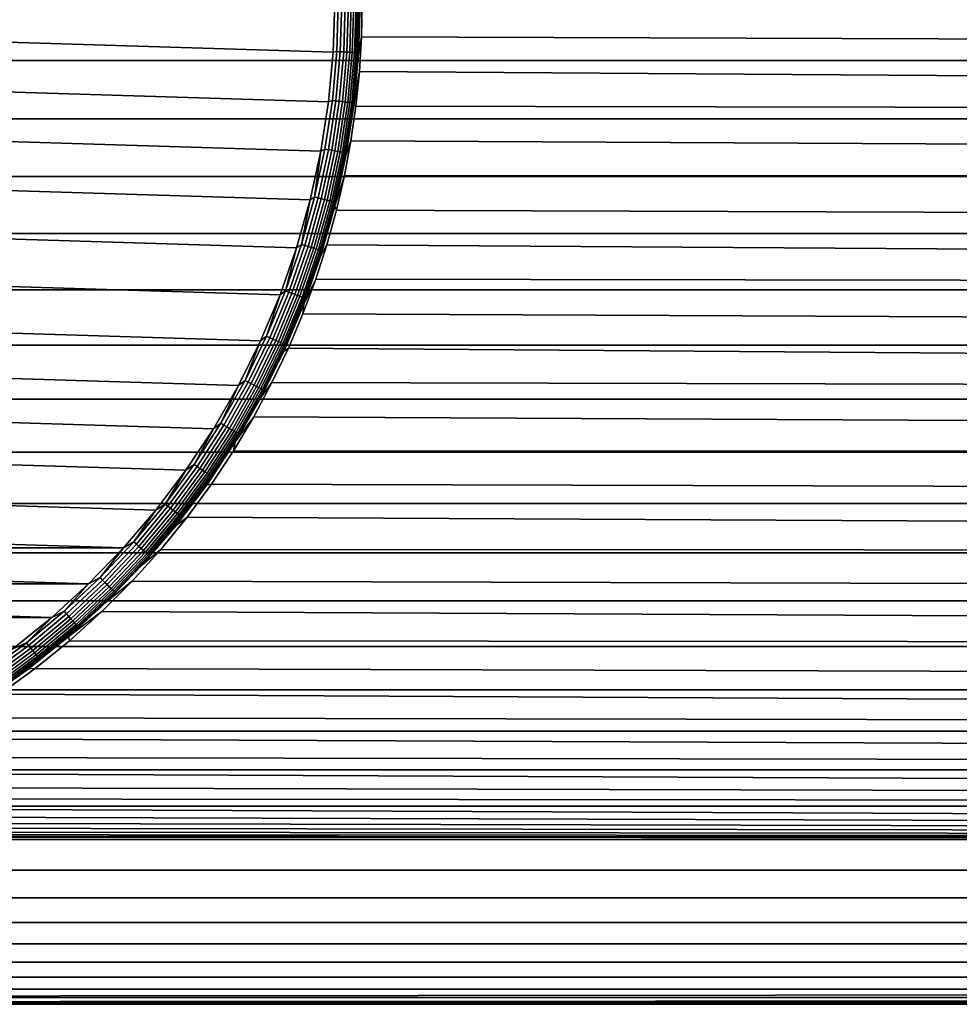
# Model space of a CAD drawing. Header units: metres. Extents: x -244 to 24, y -123 to 0.
# Tile 11 of 146: x -221 to -210, y -41 to -29. Entities that reach past the tile are written whole.
import ezdxf

# ---------------------------------------------------------------- set-up
doc = ezdxf.new("R2010")
doc.units = ezdxf.units.M
doc.layers.add('solid_10_231_103_000', color=7, linetype='CONTINUOUS')

msp = doc.modelspace()

# ---------------------------------------------------------------- linework, layer by layer
at = {"layer": 'solid_10_231_103_000'}
for points in [[(-237.005234, -28.403294, 200.327332), (-217.626541, -29, 199.989075), (-217.644913, -29.596706, 199.989395), (-237.02359, -29, 200.327652)], [(-135.140869, -29.697582, 224.23291), (-135.140518, -29, 224.253189), (-242.124222, -29, 226.120605), (-242.124542, -29.697578, 226.100311)], [(-217.700012, -30.191568, 199.990356), (-237.005234, -29.596706, 200.327332), (-237.02359, -29, 200.327652), (-217.644913, -29.596706, 199.989395)], [(-217.583801, -29, 199.991379), (-217.601578, -29.588249, 199.991699), (-217.644913, -29.596706, 199.989395), (-217.626541, -29, 199.989075)], [(-217.601578, -29.588249, 199.991699), (-217.583801, -29, 199.991379), (-217.541794, -29, 199.999771), (-217.559631, -29.590776, 200.000076)], [(-217.559631, -29.590776, 200.000076), (-217.541794, -29, 199.999771), (-217.501389, -29, 200.014038), (-217.519318, -29.593201, 200.014359)], [(-217.519318, -29.593201, 200.014359), (-217.501389, -29, 200.014038), (-217.46344, -29, 200.033936), (-217.48143, -29.59547, 200.034241)], [(-217.48143, -29.59547, 200.034241), (-217.46344, -29, 200.033936), (-217.428711, -29, 200.059021), (-217.446762, -29.597542, 200.059341)], [(-217.446762, -29.597542, 200.059341), (-217.428711, -29, 200.059021), (-217.397903, -29, 200.088806), (-217.416016, -29.599369, 200.089127)], [(-217.416016, -29.599369, 200.089127), (-217.397903, -29, 200.088806), (-217.371658, -29, 200.122681), (-217.389816, -29.600918, 200.122986)], [(-217.389816, -29.600918, 200.122986), (-217.371658, -29, 200.122681), (-217.35051, -29, 200.159927), (-217.368698, -29.602156, 200.160248)], [(-217.368698, -29.602156, 200.160248), (-217.35051, -29, 200.159927), (-217.334885, -29, 200.199829), (-217.353104, -29.603058, 200.20015)], [(-217.353104, -29.603058, 200.20015), (-217.334885, -29, 200.199829), (-217.325089, -29, 200.241547), (-217.343338, -29.603603, 200.241867)], [(-217.343338, -29.603603, 200.241867), (-217.325089, -29, 200.241547), (-217.321365, -29, 200.283798), (-217.340317, -29.61561, 200.284134)], [(-217.340317, -29.61561, 200.284134), (-217.321365, -29, 200.283798), (-217.296921, -29, 201.683578), (-217.305344, -29.413923, 201.690872)], [(-217.305344, -29.413923, 201.690872), (-217.296921, -29, 201.683578), (-135.559372, -29, 200.256851), (-135.559021, -29.697582, 200.27713)], [(-217.397141, -30.228884, 200.285126), (-217.340317, -29.61561, 200.284134), (-217.305344, -29.413923, 201.690872), (-217.330811, -29.828533, 201.712814)], [(-135.557953, -30.393349, 200.338013), (-217.330811, -29.828533, 201.712814), (-217.305344, -29.413923, 201.690872), (-135.559021, -29.697582, 200.27713)], [(-217.791611, -30.78194, 199.991959), (-236.950134, -30.191566, 200.32637), (-237.005234, -29.596706, 200.327332), (-217.700012, -30.191568, 199.990356)], [(-217.601578, -29.588249, 199.991699), (-217.654831, -30.174353, 199.99263), (-217.700012, -30.191568, 199.990356), (-217.644913, -29.596706, 199.989395)], [(-217.559631, -29.590776, 200.000076), (-217.613113, -30.179398, 200.001007), (-217.654831, -30.174353, 199.99263), (-217.601578, -29.588249, 199.991699)], [(-217.613113, -30.179398, 200.001007), (-217.559631, -29.590776, 200.000076), (-217.519318, -29.593201, 200.014359), (-217.573013, -30.184237, 200.015289)], [(-217.573013, -30.184237, 200.015289), (-217.519318, -29.593201, 200.014359), (-217.48143, -29.59547, 200.034241), (-217.535339, -30.188768, 200.035187)], [(-217.535339, -30.188768, 200.035187), (-217.48143, -29.59547, 200.034241), (-217.446762, -29.597542, 200.059341), (-217.500854, -30.192902, 200.060287)], [(-217.500854, -30.192902, 200.060287), (-217.446762, -29.597542, 200.059341), (-217.416016, -29.599369, 200.089127), (-217.470276, -30.196552, 200.090073)], [(-217.470276, -30.196552, 200.090073), (-217.416016, -29.599369, 200.089127), (-217.389816, -29.600918, 200.122986), (-217.444214, -30.199642, 200.123932)], [(-135.141937, -30.393349, 224.172028), (-135.140869, -29.697582, 224.23291), (-242.124542, -29.697578, 226.100311), (-242.12561, -30.393206, 226.039459)], [(-217.444214, -30.199642, 200.123932), (-217.389816, -29.600918, 200.122986), (-217.368698, -29.602156, 200.160248), (-217.423218, -30.202114, 200.161209)], [(-217.423218, -30.202114, 200.161209), (-217.368698, -29.602156, 200.160248), (-217.353104, -29.603058, 200.20015), (-217.4077, -30.203913, 200.201096)], [(-217.4077, -30.203913, 200.201096), (-217.353104, -29.603058, 200.20015), (-217.343338, -29.603603, 200.241867), (-217.39798, -30.205006, 200.242813)], [(-217.343338, -29.603603, 200.241867), (-217.340317, -29.61561, 200.284134), (-217.397141, -30.228884, 200.285126), (-217.39798, -30.205006, 200.242813)], [(-217.397141, -30.228884, 200.285126), (-217.330811, -29.828533, 201.712814), (-217.373383, -30.243326, 201.749512)], [(-135.557953, -30.393349, 200.338013), (-217.373383, -30.243326, 201.749512), (-217.330811, -29.828533, 201.712814)], [(-217.654831, -30.174353, 199.99263), (-217.743362, -30.75617, 199.994171), (-217.791611, -30.78194, 199.991959), (-217.700012, -30.191568, 199.990356)], [(-217.613113, -30.179398, 200.001007), (-217.702042, -30.763716, 200.002563), (-217.743362, -30.75617, 199.994171), (-217.654831, -30.174353, 199.99263)], [(-217.702042, -30.763716, 200.002563), (-217.613113, -30.179398, 200.001007), (-217.573013, -30.184237, 200.015289), (-217.662292, -30.770952, 200.016846)], [(-217.662292, -30.770952, 200.016846), (-217.573013, -30.184237, 200.015289), (-217.535339, -30.188768, 200.035187), (-217.624954, -30.777729, 200.036743)], [(-217.624954, -30.777729, 200.036743), (-217.535339, -30.188768, 200.035187), (-217.500854, -30.192902, 200.060287), (-217.59079, -30.783909, 200.061844)], [(-217.919357, -31.365501, 199.994186), (-236.858536, -30.78194, 200.324768), (-236.950134, -30.191566, 200.32637), (-217.791611, -30.78194, 199.991959)], [(-217.59079, -30.783909, 200.061844), (-217.500854, -30.192902, 200.060287), (-217.470276, -30.196552, 200.090073), (-217.560486, -30.789368, 200.091644)], [(-217.560486, -30.789368, 200.091644), (-217.470276, -30.196552, 200.090073), (-217.444214, -30.199642, 200.123932), (-217.534668, -30.793991, 200.125519)], [(-217.534668, -30.793991, 200.125519), (-217.444214, -30.199642, 200.123932), (-217.423218, -30.202114, 200.161209), (-217.51384, -30.797686, 200.162781)], [(-217.51384, -30.797686, 200.162781), (-217.423218, -30.202114, 200.161209), (-217.4077, -30.203913, 200.201096), (-217.498459, -30.800377, 200.202682)], [(-217.498459, -30.800377, 200.202682), (-217.4077, -30.203913, 200.201096), (-217.39798, -30.205006, 200.242813), (-217.488815, -30.80201, 200.2444)], [(-217.491608, -30.837496, 200.286774), (-217.397141, -30.228884, 200.285126), (-217.373383, -30.243326, 201.749512), (-217.433212, -30.657635, 201.801025)], [(-217.488815, -30.80201, 200.2444), (-217.397141, -30.228884, 200.285126), (-217.491608, -30.837496, 200.286774)], [(-217.488815, -30.80201, 200.2444), (-217.39798, -30.205006, 200.242813), (-217.397141, -30.228884, 200.285126)], [(-135.556198, -31.083872, 200.439133), (-217.433212, -30.657635, 201.801025), (-217.373383, -30.243326, 201.749512), (-135.557953, -30.393349, 200.338013)], [(-135.143707, -31.083872, 224.070908), (-135.141937, -30.393349, 224.172028), (-242.12561, -30.393206, 226.039459), (-242.127365, -31.083666, 225.938339)], [(-217.623337, -31.439138, 200.289062), (-217.491608, -30.837496, 200.286774), (-217.433212, -30.657635, 201.801025), (-217.510849, -31.072451, 201.867661)], [(-135.556198, -31.083872, 200.439133), (-217.510849, -31.072451, 201.867661), (-217.433212, -30.657635, 201.801025)], [(-217.702042, -30.763716, 200.002563), (-217.826065, -31.341599, 200.00473), (-217.866867, -31.331579, 199.996323), (-217.743362, -30.75617, 199.994171)], [(-217.866867, -31.331579, 199.996323), (-217.791611, -30.78194, 199.991959), (-217.743362, -30.75617, 199.994171)], [(-217.826065, -31.341599, 200.00473), (-217.702042, -30.763716, 200.002563), (-217.662292, -30.770952, 200.016846), (-217.786835, -31.351206, 200.019028)], [(-217.786835, -31.351206, 200.019028), (-217.662292, -30.770952, 200.016846), (-217.624954, -30.777729, 200.036743), (-217.749969, -31.360203, 200.038925)], [(-217.749969, -31.360203, 200.038925), (-217.624954, -30.777729, 200.036743), (-217.59079, -30.783909, 200.061844), (-217.716248, -31.368408, 200.064041)], [(-218.082809, -31.94014, 199.99704), (-236.730774, -31.365499, 200.32254), (-236.858536, -30.78194, 200.324768), (-217.919357, -31.365501, 199.994186)], [(-217.866867, -31.331579, 199.996323), (-217.919357, -31.365501, 199.994186), (-217.791611, -30.78194, 199.991959)], [(-217.716248, -31.368408, 200.064041), (-217.59079, -30.783909, 200.061844), (-217.560486, -30.789368, 200.091644), (-217.686325, -31.375654, 200.093842)], [(-217.686325, -31.375654, 200.093842), (-217.560486, -30.789368, 200.091644), (-217.534668, -30.793991, 200.125519), (-217.660828, -31.381792, 200.127716)], [(-217.660828, -31.381792, 200.127716), (-217.534668, -30.793991, 200.125519), (-217.51384, -30.797686, 200.162781), (-217.640259, -31.386698, 200.164993)], [(-217.640259, -31.386698, 200.164993), (-217.51384, -30.797686, 200.162781), (-217.498459, -30.800377, 200.202682), (-217.625061, -31.390272, 200.204895)], [(-217.625061, -31.390272, 200.204895), (-217.498459, -30.800377, 200.202682), (-217.488815, -30.80201, 200.2444), (-217.61554, -31.392439, 200.246613)], [(-217.61554, -31.392439, 200.246613), (-217.491608, -30.837496, 200.286774), (-217.623337, -31.439138, 200.289062)], [(-217.61554, -31.392439, 200.246613), (-217.488815, -30.80201, 200.2444), (-217.491608, -30.837496, 200.286774)], [(-135.146164, -31.767101, 223.92984), (-135.143707, -31.083872, 224.070908), (-242.127365, -31.083666, 225.938339), (-242.129837, -31.767117, 225.797256)], [(-217.623337, -31.439138, 200.289062), (-217.510849, -31.072451, 201.867661), (-217.606644, -31.487391, 201.949661)], [(-135.553726, -31.767101, 200.5802), (-217.606644, -31.487391, 201.949661), (-217.510849, -31.072451, 201.867661), (-135.556198, -31.083872, 200.439133)], [(-218.281311, -32.503658, 200.000504), (-236.567337, -31.940138, 200.319687), (-236.730774, -31.365499, 200.32254), (-218.082809, -31.94014, 199.99704)], [(-218.024887, -31.898481, 199.999084), (-218.082809, -31.94014, 199.99704), (-217.919357, -31.365501, 199.994186)], [(-217.826065, -31.341599, 200.00473), (-217.984756, -31.910936, 200.007492), (-218.024887, -31.898481, 199.999084), (-217.866867, -31.331579, 199.996323)], [(-218.024887, -31.898481, 199.999084), (-217.919357, -31.365501, 199.994186), (-217.866867, -31.331579, 199.996323)], [(-217.984756, -31.910936, 200.007492), (-217.826065, -31.341599, 200.00473), (-217.786835, -31.351206, 200.019028), (-217.946182, -31.922878, 200.021805)], [(-217.946182, -31.922878, 200.021805), (-217.786835, -31.351206, 200.019028), (-217.749969, -31.360203, 200.038925), (-217.909927, -31.934065, 200.041718)], [(-217.909927, -31.934065, 200.041718), (-217.749969, -31.360203, 200.038925), (-217.716248, -31.368408, 200.064041), (-217.876755, -31.944265, 200.066849)], [(-217.876755, -31.944265, 200.066849), (-217.716248, -31.368408, 200.064041), (-217.686325, -31.375654, 200.093842), (-217.847321, -31.953272, 200.096649)], [(-217.847321, -31.953272, 200.096649), (-217.686325, -31.375654, 200.093842), (-217.660828, -31.381792, 200.127716), (-217.822235, -31.960903, 200.130539)], [(-217.822235, -31.960903, 200.130539), (-217.660828, -31.381792, 200.127716), (-217.640259, -31.386698, 200.164993), (-217.802017, -31.967003, 200.167816)], [(-217.802017, -31.967003, 200.167816), (-217.640259, -31.386698, 200.164993), (-217.625061, -31.390272, 200.204895), (-217.787064, -31.971443, 200.207718)], [(-217.79187, -32.031528, 200.292007), (-217.623337, -31.439138, 200.289062), (-217.606644, -31.487391, 201.949661), (-217.720932, -31.901905, 202.047195)], [(-217.777679, -31.974138, 200.249435), (-217.623337, -31.439138, 200.289062), (-217.79187, -32.031528, 200.292007)], [(-217.787064, -31.971443, 200.207718), (-217.625061, -31.390272, 200.204895), (-217.61554, -31.392439, 200.246613), (-217.777679, -31.974138, 200.249435)], [(-217.777679, -31.974138, 200.249435), (-217.61554, -31.392439, 200.246613), (-217.623337, -31.439138, 200.289062)], [(-135.550583, -32.441509, 200.760864), (-217.720932, -31.901905, 202.047195), (-217.606644, -31.487391, 201.949661), (-135.553726, -31.767101, 200.5802)], [(-135.149323, -32.441509, 223.749176), (-135.146164, -31.767101, 223.92984), (-242.129837, -31.767117, 225.797256), (-242.13298, -32.441654, 225.616547)], [(-218.51416, -33.053925, 200.004578), (-236.36882, -32.503654, 200.316223), (-236.567337, -31.940138, 200.319687), (-218.281311, -32.503658, 200.000504)], [(-218.216827, -32.454807, 200.002441), (-218.281311, -32.503658, 200.000504), (-218.082809, -31.94014, 199.99704)], [(-217.984756, -31.910936, 200.007492), (-218.177536, -32.469654, 200.010864), (-218.216827, -32.454807, 200.002441), (-218.024887, -31.898481, 199.999084)], [(-218.216827, -32.454807, 200.002441), (-218.082809, -31.94014, 199.99704), (-218.024887, -31.898481, 199.999084)], [(-218.177536, -32.469654, 200.010864), (-217.984756, -31.910936, 200.007492), (-217.946182, -31.922878, 200.021805), (-218.13974, -32.483887, 200.025192)], [(-218.13974, -32.483887, 200.025192), (-217.946182, -31.922878, 200.021805), (-217.909927, -31.934065, 200.041718), (-218.104233, -32.497219, 200.04512)], [(-218.104233, -32.497219, 200.04512), (-217.909927, -31.934065, 200.041718), (-217.876755, -31.944265, 200.066849), (-218.071732, -32.509377, 200.070251)], [(-218.071732, -32.509377, 200.070251), (-217.876755, -31.944265, 200.066849), (-217.847321, -31.953272, 200.096649), (-218.042892, -32.520115, 200.100067)], [(-218.042892, -32.520115, 200.100067), (-217.847321, -31.953272, 200.096649), (-217.822235, -31.960903, 200.130539), (-218.018311, -32.529209, 200.133957)], [(-217.996536, -32.612419, 200.295578), (-217.79187, -32.031528, 200.292007), (-217.720932, -31.901905, 202.047195), (-217.854294, -32.31554, 202.160507)], [(-135.550583, -32.441509, 200.760864), (-217.854294, -32.31554, 202.160507), (-217.720932, -31.901905, 202.047195)], [(-218.018311, -32.529209, 200.133957), (-217.822235, -31.960903, 200.130539), (-217.802017, -31.967003, 200.167816), (-217.998489, -32.53648, 200.171249)], [(-217.998489, -32.53648, 200.171249), (-217.802017, -31.967003, 200.167816), (-217.787064, -31.971443, 200.207718), (-217.983841, -32.541775, 200.211151)], [(-217.97464, -32.544987, 200.252884), (-217.79187, -32.031528, 200.292007), (-217.996536, -32.612419, 200.295578)], [(-217.983841, -32.541775, 200.211151), (-217.787064, -31.971443, 200.207718), (-217.777679, -31.974138, 200.249435), (-217.97464, -32.544987, 200.252884)], [(-217.97464, -32.544987, 200.252884), (-217.777679, -31.974138, 200.249435), (-217.79187, -32.031528, 200.292007)], [(-135.546738, -33.104584, 200.980545), (-218.007599, -32.728569, 202.290039), (-217.854294, -32.31554, 202.160507), (-135.550583, -32.441509, 200.760864)], [(-217.996536, -32.612419, 200.295578), (-217.854294, -32.31554, 202.160507), (-218.007599, -32.728569, 202.290039)], [(-135.153152, -33.104584, 223.529495), (-135.149323, -32.441509, 223.749176), (-242.13298, -32.441654, 225.616547), (-242.13681, -33.104042, 225.397095)], [(-218.780426, -33.588753, 200.009216), (-236.135971, -33.053921, 200.312164), (-236.36882, -32.503654, 200.316223), (-218.51416, -33.053925, 200.004578)], [(-218.442001, -32.998528, 200.006363), (-218.51416, -33.053925, 200.004578), (-218.281311, -32.503658, 200.000504)], [(-218.177536, -32.469654, 200.010864), (-218.403671, -33.015709, 200.014801), (-218.442001, -32.998528, 200.006363), (-218.216827, -32.454807, 200.002441)], [(-218.442001, -32.998528, 200.006363), (-218.281311, -32.503658, 200.000504), (-218.216827, -32.454807, 200.002441)], [(-218.403671, -33.015709, 200.014801), (-218.177536, -32.469654, 200.010864), (-218.13974, -32.483887, 200.025192), (-218.366821, -33.032185, 200.029144)], [(-218.366821, -33.032185, 200.029144), (-218.13974, -32.483887, 200.025192), (-218.104233, -32.497219, 200.04512), (-218.332184, -33.047615, 200.049088)], [(-218.332184, -33.047615, 200.049088), (-218.104233, -32.497219, 200.04512), (-218.071732, -32.509377, 200.070251), (-218.300461, -33.061687, 200.074234)], [(-218.300461, -33.061687, 200.074234), (-218.071732, -32.509377, 200.070251), (-218.042892, -32.520115, 200.100067), (-218.272339, -33.074112, 200.104065)], [(-218.272339, -33.074112, 200.104065), (-218.042892, -32.520115, 200.100067), (-218.018311, -32.529209, 200.133957), (-218.248352, -33.084641, 200.13797)], [(-218.248352, -33.084641, 200.13797), (-218.018311, -32.529209, 200.133957), (-217.998489, -32.53648, 200.171249), (-218.229004, -33.093052, 200.175262)], [(-218.229004, -33.093052, 200.175262), (-217.998489, -32.53648, 200.171249), (-217.983841, -32.541775, 200.211151), (-218.214691, -33.099182, 200.215179)], [(-218.214691, -33.099182, 200.215179), (-217.983841, -32.541775, 200.211151), (-217.97464, -32.544987, 200.252884), (-218.205704, -33.102898, 200.256912)], [(-218.205704, -33.102898, 200.256912), (-217.97464, -32.544987, 200.252884), (-217.996536, -32.612419, 200.295578)], [(-218.236572, -33.179604, 200.299774), (-217.996536, -32.612419, 200.295578), (-218.007599, -32.728569, 202.290039), (-218.181625, -33.141113, 202.43631)], [(-218.205704, -33.102898, 200.256912), (-217.996536, -32.612419, 200.295578), (-218.236572, -33.179604, 200.299774)], [(-135.542252, -33.752789, 201.238022), (-218.181625, -33.141113, 202.43631), (-218.007599, -32.728569, 202.290039), (-135.546738, -33.104584, 200.980545)], [(-218.403671, -33.015709, 200.014801), (-218.662384, -33.547112, 200.019318), (-218.6996, -33.527657, 200.010864), (-218.442001, -32.998528, 200.006363)], [(-218.6996, -33.527657, 200.010864), (-218.51416, -33.053925, 200.004578), (-218.442001, -32.998528, 200.006363)], [(-218.662384, -33.547112, 200.019318), (-218.403671, -33.015709, 200.014801), (-218.366821, -33.032185, 200.029144), (-218.626587, -33.565765, 200.033676)], [(-135.157639, -33.752789, 223.272018), (-135.153152, -33.104584, 223.529495), (-242.13681, -33.104042, 225.397095), (-242.141312, -33.752724, 225.13945)], [(-219.079071, -34.106133, 200.014435), (-235.86972, -33.588749, 200.30751), (-236.135971, -33.053921, 200.312164), (-218.780426, -33.588753, 200.009216)], [(-218.6996, -33.527657, 200.010864), (-218.780426, -33.588753, 200.009216), (-218.51416, -33.053925, 200.004578)], [(-218.626587, -33.565765, 200.033676), (-218.366821, -33.032185, 200.029144), (-218.332184, -33.047615, 200.049088), (-218.592941, -33.583241, 200.05365)], [(-218.592941, -33.583241, 200.05365), (-218.332184, -33.047615, 200.049088), (-218.300461, -33.061687, 200.074234), (-218.562134, -33.599174, 200.078812)], [(-218.562134, -33.599174, 200.078812), (-218.300461, -33.061687, 200.074234), (-218.272339, -33.074112, 200.104065), (-218.53479, -33.613243, 200.108643)], [(-218.53479, -33.613243, 200.108643), (-218.272339, -33.074112, 200.104065), (-218.248352, -33.084641, 200.13797), (-218.51149, -33.625164, 200.142563)], [(-218.51149, -33.625164, 200.142563), (-218.248352, -33.084641, 200.13797), (-218.229004, -33.093052, 200.175262), (-218.492691, -33.634689, 200.179871)], [(-218.492691, -33.634689, 200.179871), (-218.229004, -33.093052, 200.175262), (-218.214691, -33.099182, 200.215179), (-218.47876, -33.641628, 200.219788)], [(-218.47876, -33.641628, 200.219788), (-218.214691, -33.099182, 200.215179), (-218.205704, -33.102898, 200.256912), (-218.470016, -33.64584, 200.26152)], [(-218.470016, -33.64584, 200.26152), (-218.205704, -33.102898, 200.256912), (-218.236572, -33.179604, 200.299774)], [(-218.511063, -33.730938, 200.304565), (-218.236572, -33.179604, 200.299774), (-218.181625, -33.141113, 202.43631), (-218.377701, -33.553017, 202.599884)], [(-218.470016, -33.64584, 200.26152), (-218.236572, -33.179604, 200.299774), (-218.511063, -33.730938, 200.304565)], [(-135.542252, -33.752789, 201.238022), (-218.377701, -33.553017, 202.599884), (-218.181625, -33.141113, 202.43631)], [(-219.408981, -34.604134, 200.020187), (-235.571075, -34.106133, 200.302307), (-235.86972, -33.588749, 200.30751), (-219.079071, -34.106133, 200.014435)], [(-218.988678, -34.040264, 200.0159), (-219.079071, -34.106133, 200.014435), (-218.780426, -33.588753, 200.009216)], [(-218.662384, -33.547112, 200.019318), (-218.952682, -34.061924, 200.024384), (-218.988678, -34.040264, 200.0159), (-218.6996, -33.527657, 200.010864)], [(-218.988678, -34.040264, 200.0159), (-218.780426, -33.588753, 200.009216), (-218.6996, -33.527657, 200.010864)], [(-218.952682, -34.061924, 200.024384), (-218.662384, -33.547112, 200.019318), (-218.626587, -33.565765, 200.033676), (-218.918076, -34.082691, 200.038773)], [(-218.918076, -34.082691, 200.038773), (-218.626587, -33.565765, 200.033676), (-218.592941, -33.583241, 200.05365), (-218.885559, -34.102142, 200.058746)], [(-218.885559, -34.102142, 200.058746), (-218.592941, -33.583241, 200.05365), (-218.562134, -33.599174, 200.078812), (-218.855759, -34.119881, 200.083939)], [(-218.855759, -34.119881, 200.083939), (-218.562134, -33.599174, 200.078812), (-218.53479, -33.613243, 200.108643), (-218.82933, -34.135544, 200.113785)], [(-218.818954, -34.264324, 200.309937), (-218.511063, -33.730938, 200.304565), (-218.377701, -33.553017, 202.599884), (-218.596405, -33.96283, 202.780762)], [(-135.537094, -34.385487, 201.53302), (-218.596405, -33.96283, 202.780762), (-218.377701, -33.553017, 202.599884), (-135.542252, -33.752789, 201.238022)], [(-218.82933, -34.135544, 200.113785), (-218.53479, -33.613243, 200.108643), (-218.51149, -33.625164, 200.142563), (-218.806778, -34.148811, 200.14772)], [(-218.806778, -34.148811, 200.14772), (-218.51149, -33.625164, 200.142563), (-218.492691, -33.634689, 200.179871), (-218.788589, -34.159416, 200.185028)], [(-218.788589, -34.159416, 200.185028), (-218.492691, -33.634689, 200.179871), (-218.47876, -33.641628, 200.219788), (-218.775116, -34.167141, 200.22496)], [(-218.775116, -34.167141, 200.22496), (-218.47876, -33.641628, 200.219788), (-218.470016, -33.64584, 200.26152), (-218.766632, -34.171825, 200.266708)], [(-218.766632, -34.171825, 200.266708), (-218.470016, -33.64584, 200.26152), (-218.511063, -33.730938, 200.304565)], [(-135.162796, -34.385487, 222.97702), (-135.157639, -33.752789, 223.272018), (-242.141312, -33.752724, 225.13945), (-242.146469, -34.385635, 224.84436)], [(-218.766632, -34.171825, 200.266708), (-218.511063, -33.730938, 200.304565), (-218.818954, -34.264324, 200.309937)], [(-135.537094, -34.385487, 201.53302), (-218.838242, -34.369263, 202.978897), (-218.596405, -33.96283, 202.780762)], [(-218.818954, -34.264324, 200.309937), (-218.596405, -33.96283, 202.780762), (-218.838242, -34.369263, 202.978897)], [(-218.952682, -34.061924, 200.024384), (-219.273544, -34.558266, 200.029999), (-219.308151, -34.534481, 200.021484), (-218.988678, -34.040264, 200.0159)], [(-219.308151, -34.534481, 200.021484), (-219.079071, -34.106133, 200.014435), (-218.988678, -34.040264, 200.0159)], [(-219.273544, -34.558266, 200.029999), (-218.952682, -34.061924, 200.024384), (-218.918076, -34.082691, 200.038773), (-219.24025, -34.581066, 200.044388)], [(-219.768921, -35.080891, 200.026474), (-235.241165, -34.604134, 200.296539), (-235.571075, -34.106133, 200.302307), (-219.408981, -34.604134, 200.020187)], [(-219.308151, -34.534481, 200.021484), (-219.408981, -34.604134, 200.020187), (-219.079071, -34.106133, 200.014435)], [(-219.24025, -34.581066, 200.044388), (-218.918076, -34.082691, 200.038773), (-218.885559, -34.102142, 200.058746), (-219.208954, -34.602425, 200.064392)], [(-219.208954, -34.602425, 200.064392), (-218.885559, -34.102142, 200.058746), (-218.855759, -34.119881, 200.083939), (-219.180298, -34.621902, 200.0896)], [(-219.180298, -34.621902, 200.0896), (-218.855759, -34.119881, 200.083939), (-218.82933, -34.135544, 200.113785), (-219.154861, -34.639103, 200.119476)], [(-219.154861, -34.639103, 200.119476), (-218.82933, -34.135544, 200.113785), (-218.806778, -34.148811, 200.14772), (-219.133148, -34.653671, 200.153427)], [(-219.133148, -34.653671, 200.153427), (-218.806778, -34.148811, 200.14772), (-218.788589, -34.159416, 200.185028), (-219.115631, -34.665318, 200.19075)], [(-219.115631, -34.665318, 200.19075), (-218.788589, -34.159416, 200.185028), (-218.775116, -34.167141, 200.22496), (-219.102646, -34.673798, 200.230682)], [(-219.102646, -34.673798, 200.230682), (-218.775116, -34.167141, 200.22496), (-218.766632, -34.171825, 200.266708), (-219.094452, -34.678944, 200.27243)], [(-219.094452, -34.678944, 200.27243), (-218.766632, -34.171825, 200.266708), (-218.818954, -34.264324, 200.309937)], [(-219.159103, -34.77774, 200.315872), (-218.818954, -34.264324, 200.309937), (-218.838242, -34.369263, 202.978897), (-219.103729, -34.770546, 203.193909)], [(-219.094452, -34.678944, 200.27243), (-218.818954, -34.264324, 200.309937), (-219.159103, -34.77774, 200.315872)], [(-135.168579, -35.000187, 222.645615), (-135.162796, -34.385487, 222.97702), (-242.146469, -34.385635, 224.84436), (-242.152252, -34.999882, 224.513214)], [(-135.531311, -35.000187, 201.864426), (-219.103729, -34.770546, 203.193909), (-218.838242, -34.369263, 202.978897), (-135.537094, -34.385487, 201.53302)], [(-219.273544, -34.558266, 200.029999), (-219.623779, -35.034325, 200.036102), (-219.656891, -35.008503, 200.027573), (-219.308151, -34.534481, 200.021484)], [(-219.656891, -35.008503, 200.027573), (-219.408981, -34.604134, 200.020187), (-219.308151, -34.534481, 200.021484)], [(-220.157562, -35.534611, 200.033249), (-234.88121, -35.080887, 200.290253), (-235.241165, -34.604134, 200.296539), (-219.768921, -35.080891, 200.026474)], [(-219.656891, -35.008503, 200.027573), (-219.768921, -35.080891, 200.026474), (-219.408981, -34.604134, 200.020187)], [(-219.623779, -35.034325, 200.036102), (-219.273544, -34.558266, 200.029999), (-219.24025, -34.581066, 200.044388), (-219.591934, -35.059078, 200.050537)], [(-219.591934, -35.059078, 200.050537), (-219.24025, -34.581066, 200.044388), (-219.208954, -34.602425, 200.064392), (-219.561981, -35.082268, 200.070557)], [(-219.561981, -35.082268, 200.070557), (-219.208954, -34.602425, 200.064392), (-219.180298, -34.621902, 200.0896), (-219.534546, -35.103413, 200.095779)], [(-219.534546, -35.103413, 200.095779), (-219.180298, -34.621902, 200.0896), (-219.154861, -34.639103, 200.119476), (-219.510193, -35.122086, 200.125671)], [(-219.510193, -35.122086, 200.125671), (-219.154861, -34.639103, 200.119476), (-219.133148, -34.653671, 200.153427), (-219.489395, -35.137905, 200.159637)], [(-219.489395, -35.137905, 200.159637), (-219.133148, -34.653671, 200.153427), (-219.115631, -34.665318, 200.19075), (-219.47261, -35.150547, 200.196976)], [(-219.47261, -35.150547, 200.196976), (-219.115631, -34.665318, 200.19075), (-219.102646, -34.673798, 200.230682), (-219.460159, -35.159752, 200.236923)], [(-219.530212, -35.269238, 200.322357), (-219.159103, -34.77774, 200.315872), (-219.103729, -34.770546, 203.193909), (-219.393997, -35.165844, 203.425674)], [(-219.452301, -35.16534, 200.278671), (-219.159103, -34.77774, 200.315872), (-219.530212, -35.269238, 200.322357)], [(-219.460159, -35.159752, 200.236923), (-219.102646, -34.673798, 200.230682), (-219.094452, -34.678944, 200.27243), (-219.452301, -35.16534, 200.278671)], [(-219.452301, -35.16534, 200.278671), (-219.094452, -34.678944, 200.27243), (-219.159103, -34.77774, 200.315872)], [(-135.524918, -35.594189, 202.230743), (-219.393997, -35.165844, 203.425674), (-219.103729, -34.770546, 203.193909), (-135.531311, -35.000187, 201.864426)], [(-135.174973, -35.594189, 222.279297), (-135.168579, -35.000187, 222.645615), (-242.152252, -34.999882, 224.513214), (-242.158646, -35.593868, 224.146912)], [(-219.623779, -35.034325, 200.036102), (-220.002121, -35.488365, 200.042709), (-220.033615, -35.460602, 200.034149), (-219.656891, -35.008503, 200.027573)], [(-220.033615, -35.460602, 200.034149), (-219.768921, -35.080891, 200.026474), (-219.656891, -35.008503, 200.027573)], [(-220.157562, -35.534611, 200.033249), (-234.492584, -35.534611, 200.283478), (-234.88121, -35.080887, 200.290253)], [(-220.033615, -35.460602, 200.034149), (-220.157562, -35.534611, 200.033249), (-219.768921, -35.080891, 200.026474)], [(-220.002121, -35.488365, 200.042709), (-219.623779, -35.034325, 200.036102), (-219.591934, -35.059078, 200.050537), (-219.971817, -35.514984, 200.057159)], [(-219.971817, -35.514984, 200.057159), (-219.591934, -35.059078, 200.050537), (-219.561981, -35.082268, 200.070557), (-219.943329, -35.539913, 200.077225)], [(-219.943329, -35.539913, 200.077225), (-219.561981, -35.082268, 200.070557), (-219.534546, -35.103413, 200.095779), (-219.917221, -35.562653, 200.102463)], [(-219.917221, -35.562653, 200.102463), (-219.534546, -35.103413, 200.095779), (-219.510193, -35.122086, 200.125671), (-219.894028, -35.582729, 200.13237)], [(-219.894028, -35.582729, 200.13237), (-219.510193, -35.122086, 200.125671), (-219.489395, -35.137905, 200.159637), (-219.874237, -35.599739, 200.166351)], [(-219.874237, -35.599739, 200.166351), (-219.489395, -35.137905, 200.159637), (-219.47261, -35.150547, 200.196976), (-219.858231, -35.613331, 200.203705)], [(-219.930878, -35.736958, 200.329346), (-219.530212, -35.269238, 200.322357), (-219.393997, -35.165844, 203.425674), (-219.709457, -35.553638, 203.67363)], [(-219.858231, -35.613331, 200.203705), (-219.47261, -35.150547, 200.196976), (-219.460159, -35.159752, 200.236923), (-219.846359, -35.623234, 200.243668)], [(-219.846359, -35.623234, 200.243668), (-219.460159, -35.159752, 200.236923), (-219.452301, -35.16534, 200.278671), (-219.838852, -35.629238, 200.285416)], [(-219.838852, -35.629238, 200.285416), (-219.452301, -35.16534, 200.278671), (-219.530212, -35.269238, 200.322357)], [(-135.524918, -35.594189, 202.230743), (-219.709457, -35.553638, 203.67363), (-219.393997, -35.165844, 203.425674)], [(-219.838852, -35.629238, 200.285416), (-219.530212, -35.269238, 200.322357), (-219.930878, -35.736958, 200.329346)], [(-220.002121, -35.488365, 200.042709), (-220.407181, -35.918728, 200.049774), (-220.436935, -35.889126, 200.041183), (-220.033615, -35.460602, 200.034149)], [(-220.436935, -35.889126, 200.041183), (-220.157562, -35.534611, 200.033249), (-220.033615, -35.460602, 200.034149)], [(-220.407181, -35.918728, 200.049774), (-220.002121, -35.488365, 200.042709), (-219.971817, -35.514984, 200.057159), (-220.37854, -35.947113, 200.06427)], [(-135.181961, -36.165565, 221.879272), (-135.174973, -35.594189, 222.279297), (-242.158646, -35.593868, 224.146912), (-242.165634, -36.165939, 223.746414)], [(-220.573441, -35.963589, 200.040512), (-234.076706, -35.963585, 200.276215), (-234.492584, -35.534611, 200.283478)], [(-220.157562, -35.534611, 200.033249), (-220.573441, -35.963589, 200.040512), (-234.492584, -35.534611, 200.283478)], [(-220.436935, -35.889126, 200.041183), (-220.573441, -35.963589, 200.040512), (-220.157562, -35.534611, 200.033249)], [(-220.37854, -35.947113, 200.06427), (-219.971817, -35.514984, 200.057159), (-219.943329, -35.539913, 200.077225), (-220.351608, -35.973698, 200.084351)], [(-220.359558, -36.179119, 200.336823), (-219.930878, -35.736958, 200.329346), (-219.709457, -35.553638, 203.67363), (-220.050201, -35.931675, 203.936478)], [(-220.351608, -35.973698, 200.084351), (-219.943329, -35.539913, 200.077225), (-219.917221, -35.562653, 200.102463), (-220.326904, -35.997944, 200.109604)], [(-220.326904, -35.997944, 200.109604), (-219.917221, -35.562653, 200.102463), (-219.894028, -35.582729, 200.13237), (-220.304977, -36.019352, 200.139542)], [(-220.304977, -36.019352, 200.139542), (-219.894028, -35.582729, 200.13237), (-219.874237, -35.599739, 200.166351), (-220.28624, -36.037491, 200.173553)], [(-220.28624, -36.037491, 200.173553), (-219.874237, -35.599739, 200.166351), (-219.858231, -35.613331, 200.203705), (-220.271088, -36.051987, 200.210907)], [(-220.271088, -36.051987, 200.210907), (-219.858231, -35.613331, 200.203705), (-219.846359, -35.623234, 200.243668), (-220.259842, -36.062542, 200.250885)], [(-135.517944, -36.165565, 202.630768), (-220.050201, -35.931675, 203.936478), (-219.709457, -35.553638, 203.67363), (-135.524918, -35.594189, 202.230743)], [(-220.259842, -36.062542, 200.250885), (-219.846359, -35.623234, 200.243668), (-219.838852, -35.629238, 200.285416), (-220.252701, -36.068947, 200.292648)], [(-220.252701, -36.068947, 200.292648), (-219.838852, -35.629238, 200.285416), (-219.930878, -35.736958, 200.329346)], [(-220.252701, -36.068947, 200.292648), (-219.930878, -35.736958, 200.329346), (-220.359558, -36.179119, 200.336823)], [(-221.014908, -36.366116, 200.048218), (-233.635239, -36.366116, 200.268509), (-234.076706, -35.963585, 200.276215)], [(-220.573441, -35.963589, 200.040512), (-221.014908, -36.366116, 200.048218), (-234.076706, -35.963585, 200.276215)], [(-220.865402, -36.292511, 200.04866), (-221.014908, -36.366116, 200.048218), (-220.573441, -35.963589, 200.040512)], [(-220.407181, -35.918728, 200.049774), (-220.837479, -36.323849, 200.057297), (-220.865402, -36.292511, 200.04866), (-220.436935, -35.889126, 200.041183)], [(-220.865402, -36.292511, 200.04866), (-220.573441, -35.963589, 200.040512), (-220.436935, -35.889126, 200.041183)], [(-220.837479, -36.323849, 200.057297), (-220.407181, -35.918728, 200.049774), (-220.37854, -35.947113, 200.06427), (-220.810608, -36.353897, 200.071808)], [(-220.814636, -36.594051, 200.344772), (-220.359558, -36.179119, 200.336823), (-220.050201, -35.931675, 203.936478), (-220.415695, -36.297028, 204.211945)], [(-220.810608, -36.353897, 200.071808), (-220.37854, -35.947113, 200.06427), (-220.351608, -35.973698, 200.084351), (-220.785324, -36.382038, 200.091919)], [(-135.510376, -36.713531, 203.06395), (-220.415695, -36.297028, 204.211945), (-220.050201, -35.931675, 203.936478), (-135.517944, -36.165565, 202.630768)], [(-220.785324, -36.382038, 200.091919), (-220.351608, -35.973698, 200.084351), (-220.326904, -35.997944, 200.109604), (-220.762131, -36.407703, 200.117203)], [(-220.762131, -36.407703, 200.117203), (-220.326904, -35.997944, 200.109604), (-220.304977, -36.019352, 200.139542), (-220.741531, -36.430367, 200.147171)], [(-220.741531, -36.430367, 200.147171), (-220.304977, -36.019352, 200.139542), (-220.28624, -36.037491, 200.173553), (-220.723923, -36.449566, 200.181183)], [(-220.723923, -36.449566, 200.181183), (-220.28624, -36.037491, 200.173553), (-220.271088, -36.051987, 200.210907), (-220.709686, -36.464909, 200.218567)], [(-220.709686, -36.464909, 200.218567), (-220.271088, -36.051987, 200.210907), (-220.259842, -36.062542, 200.250885), (-220.699081, -36.476082, 200.258545)], [(-220.699081, -36.476082, 200.258545), (-220.259842, -36.062542, 200.250885), (-220.252701, -36.068947, 200.292648), (-220.692352, -36.482864, 200.300323)], [(-220.692352, -36.482864, 200.300323), (-220.252701, -36.068947, 200.292648), (-220.359558, -36.179119, 200.336823)], [(-135.189514, -36.713531, 221.446091), (-135.181961, -36.165565, 221.879272), (-242.165634, -36.165939, 223.746414), (-242.173187, -36.713337, 223.31366)], [(-220.692352, -36.482864, 200.300323), (-220.359558, -36.179119, 200.336823), (-220.814636, -36.594051, 200.344772)], [(-220.837479, -36.323849, 200.057297), (-221.291458, -36.702244, 200.065216), (-221.317429, -36.669289, 200.056549), (-220.865402, -36.292511, 200.04866)], [(-221.317429, -36.669289, 200.056549), (-221.014908, -36.366116, 200.048218), (-220.865402, -36.292511, 200.04866)], [(-220.814636, -36.594051, 200.344772), (-220.415695, -36.297028, 204.211945), (-220.804321, -36.646805, 204.497177)], [(-135.510376, -36.713531, 203.06395), (-220.804321, -36.646805, 204.497177), (-220.415695, -36.297028, 204.211945)], [(-221.014908, -36.366116, 200.048218), (-221.48027, -36.740662, 200.056351), (-233.635239, -36.366116, 200.268509)], [(-221.317429, -36.669289, 200.056549), (-221.48027, -36.740662, 200.056351), (-221.014908, -36.366116, 200.048218)], [(-221.291458, -36.702244, 200.065216), (-220.837479, -36.323849, 200.057297), (-220.810608, -36.353897, 200.071808), (-221.266434, -36.733845, 200.079758)], [(-221.266434, -36.733845, 200.079758), (-220.810608, -36.353897, 200.071808), (-220.785324, -36.382038, 200.091919), (-221.242905, -36.763439, 200.099899)], [(-221.242905, -36.763439, 200.099899), (-220.785324, -36.382038, 200.091919), (-220.762131, -36.407703, 200.117203), (-221.221313, -36.790432, 200.125229)], [(-221.221313, -36.790432, 200.125229), (-220.762131, -36.407703, 200.117203), (-220.741531, -36.430367, 200.147171), (-221.202103, -36.814262, 200.155212)], [(-221.202103, -36.814262, 200.155212), (-220.741531, -36.430367, 200.147171), (-220.723923, -36.449566, 200.181183), (-221.185699, -36.834454, 200.189255)], [(-221.185699, -36.834454, 200.189255), (-220.723923, -36.449566, 200.181183), (-220.709686, -36.464909, 200.218567), (-221.172394, -36.850594, 200.226639)], [(-221.172394, -36.850594, 200.226639), (-220.709686, -36.464909, 200.218567), (-220.699081, -36.476082, 200.258545), (-221.162491, -36.862343, 200.266632)], [(-221.162491, -36.862343, 200.266632), (-220.699081, -36.476082, 200.258545), (-220.692352, -36.482864, 200.300323), (-221.156174, -36.869473, 200.308411)], [(-221.156174, -36.869473, 200.308411), (-220.692352, -36.482864, 200.300323), (-220.814636, -36.594051, 200.344772)], [(-221.291458, -36.702244, 200.065216), (-221.767441, -37.052536, 200.073517), (-221.791382, -37.018082, 200.064835), (-221.317429, -36.669289, 200.056549)], [(-221.791382, -37.018082, 200.064835), (-221.48027, -36.740662, 200.056351), (-221.317429, -36.669289, 200.056549)], [(-221.294403, -36.980171, 200.353149), (-220.814636, -36.594051, 200.344772), (-220.804321, -36.646805, 204.497177), (-221.213821, -36.977795, 204.78833)], [(-221.156174, -36.869473, 200.308411), (-220.814636, -36.594051, 200.344772), (-221.294403, -36.980171, 200.353149)], [(-135.502274, -37.235142, 203.528107), (-221.213821, -36.977795, 204.78833), (-220.804321, -36.646805, 204.497177), (-135.510376, -36.713531, 203.06395)], [(-135.197617, -37.235142, 220.981934), (-135.189514, -36.713531, 221.446091), (-242.173187, -36.713337, 223.31366), (-242.181274, -37.234741, 222.849731)], [(-221.767441, -37.052536, 200.073517), (-221.291458, -36.702244, 200.065216), (-221.266434, -36.733845, 200.079758), (-221.744385, -37.085571, 200.088104)], [(-221.744385, -37.085571, 200.088104), (-221.266434, -36.733845, 200.079758), (-221.242905, -36.763439, 200.099899), (-221.722672, -37.116512, 200.108276)], [(-221.722672, -37.116512, 200.108276), (-221.242905, -36.763439, 200.099899), (-221.221313, -36.790432, 200.125229), (-221.702744, -37.144733, 200.133621)], [(-221.702744, -37.144733, 200.133621), (-221.221313, -36.790432, 200.125229), (-221.202103, -36.814262, 200.155212), (-221.685013, -37.169651, 200.163635)], [(-221.685013, -37.169651, 200.163635), (-221.202103, -36.814262, 200.155212), (-221.185699, -36.834454, 200.189255), (-221.669846, -37.190758, 200.197693)], [(-221.669846, -37.190758, 200.197693), (-221.185699, -36.834454, 200.189255), (-221.172394, -36.850594, 200.226639), (-221.657547, -37.20763, 200.235107)], [(-221.657547, -37.20763, 200.235107), (-221.172394, -36.850594, 200.226639), (-221.162491, -36.862343, 200.266632), (-221.648376, -37.219917, 200.275116)], [(-221.648376, -37.219917, 200.275116), (-221.162491, -36.862343, 200.266632), (-221.156174, -36.869473, 200.308411), (-221.642502, -37.227371, 200.316895)], [(-221.642502, -37.227371, 200.316895), (-221.156174, -36.869473, 200.308411), (-221.294403, -36.980171, 200.353149)], [(-221.797028, -37.336025, 200.361923), (-221.294403, -36.980171, 200.353149), (-221.213821, -36.977795, 204.78833), (-221.639832, -37.285851, 205.079758)], [(-221.642502, -37.227371, 200.316895), (-221.294403, -36.980171, 200.353149), (-221.797028, -37.336025, 200.361923)], [(-135.493668, -37.728382, 204.021255), (-221.639832, -37.285851, 205.079758), (-221.213821, -36.977795, 204.78833), (-135.502274, -37.235142, 203.528107)], [(-135.206223, -37.728382, 220.488785), (-135.197617, -37.235142, 220.981934), (-242.181274, -37.234741, 222.849731), (-242.189896, -37.72855, 222.356003)], [(-135.493668, -37.728382, 204.021255), (-222.076889, -37.567974, 205.365799), (-221.639832, -37.285851, 205.079758)], [(-135.484573, -38.192459, 204.542679), (-222.519348, -37.821636, 205.640305), (-222.076889, -37.567974, 205.365799), (-135.493668, -37.728382, 204.021255)], [(-135.215332, -38.192459, 219.967361), (-135.206223, -37.728382, 220.488785), (-242.189896, -37.72855, 222.356003), (-242.199005, -38.192478, 221.834763)], [(-135.484573, -38.192459, 204.542679), (-222.957306, -38.0439, 205.895813), (-222.519348, -37.821636, 205.640305)], [(-135.475006, -38.625584, 205.090363), (-223.387924, -38.236565, 206.129898), (-222.957306, -38.0439, 205.895813), (-135.484573, -38.192459, 204.542679)], [(-135.224884, -38.625584, 219.419693), (-135.215332, -38.192459, 219.967361), (-242.199005, -38.192478, 221.834763), (-242.208557, -38.625332, 221.28743)], [(-135.475006, -38.625584, 205.090363), (-223.808533, -38.401283, 206.340332), (-223.387924, -38.236565, 206.129898)], [(-135.475006, -38.625584, 205.090363), (-224.215897, -38.540096, 206.525894), (-223.808533, -38.401283, 206.340332)], [(-135.465027, -39.025829, 205.66188), (-224.608719, -38.655613, 206.686707), (-224.215897, -38.540096, 206.525894), (-135.475006, -38.625584, 205.090363)], [(-135.234863, -39.025829, 218.84816), (-135.224884, -38.625584, 219.419693), (-242.208557, -38.625332, 221.28743), (-242.218536, -39.025898, 220.715469)], [(-135.465027, -39.025829, 205.66188), (-224.986664, -38.75008, 206.823151), (-224.608719, -38.655613, 206.686707)], [(-135.465027, -39.025829, 205.66188), (-225.350357, -38.826206, 206.936859), (-224.986664, -38.75008, 206.823151)], [(-135.465027, -39.025829, 205.66188), (-226.044159, -38.932571, 207.103271), (-225.702148, -38.886497, 207.029831)], [(-135.465027, -39.025829, 205.66188), (-225.702148, -38.886497, 207.029831), (-225.350357, -38.826206, 206.936859)], [(-227.038376, -38.998676, 207.219193), (-135.465027, -39.025829, 205.66188), (-242.4487, -39.025902, 207.529388)], [(-135.465027, -39.025829, 205.66188), (-135.454666, -39.392162, 206.255692), (-242.438339, -39.392262, 208.123276), (-242.4487, -39.025902, 207.529388)], [(-135.234863, -39.025829, 218.84816), (-242.218536, -39.025898, 220.715469), (-242.228897, -39.392258, 220.121597), (-135.245224, -39.392162, 218.254349)], [(-135.465027, -39.025829, 205.66188), (-227.038376, -38.998676, 207.219193), (-226.710434, -38.987926, 207.197296)], [(-135.465027, -39.025829, 205.66188), (-226.710434, -38.987926, 207.197296), (-226.379501, -38.966049, 207.158783)], [(-135.465027, -39.025829, 205.66188), (-226.379501, -38.966049, 207.158783), (-226.044159, -38.932571, 207.103271)], [(-135.454666, -39.392162, 206.255692), (-135.443939, -39.723728, 206.870544), (-242.427612, -39.723511, 208.737503), (-242.438339, -39.392262, 208.123276)], [(-135.255966, -39.723728, 217.639496), (-135.245224, -39.392162, 218.254349), (-242.228897, -39.392258, 220.121597), (-242.239624, -39.723507, 219.50737)], [(-135.443939, -39.723728, 206.870544), (-135.432892, -40.01862, 207.502838), (-242.416565, -40.018646, 209.370316), (-242.427612, -39.723511, 208.737503)], [(-135.266998, -40.01862, 217.007202), (-135.255966, -39.723728, 217.639496), (-242.239624, -39.723507, 219.50737), (-242.250671, -40.018646, 218.874542)], [(-135.432892, -40.01862, 207.502838), (-135.421585, -40.27623, 208.151199), (-242.405243, -40.276299, 210.018768), (-242.416565, -40.018646, 209.370316)], [(-135.266998, -40.01862, 217.007202), (-242.250671, -40.018646, 218.874542), (-242.261993, -40.276295, 218.226089), (-135.27832, -40.27623, 216.358841)], [(-135.421585, -40.27623, 208.151199), (-135.410019, -40.495846, 208.813858), (-242.393692, -40.495815, 210.681122), (-242.405243, -40.276299, 210.018768)], [(-135.289886, -40.495846, 215.696182), (-135.27832, -40.27623, 216.358841), (-242.261993, -40.276295, 218.226089), (-242.273544, -40.495815, 217.563751)], [(-135.398239, -40.676601, 209.488297), (-242.381912, -40.676567, 211.355576), (-242.393692, -40.495815, 210.681122), (-135.410019, -40.495846, 208.813858)], [(-135.301651, -40.676601, 215.021759), (-135.289886, -40.495846, 215.696182), (-242.273544, -40.495815, 217.563751), (-242.285324, -40.676563, 216.889282)], [(-135.398239, -40.676601, 209.488297), (-135.386322, -40.817642, 210.17128), (-242.36998, -40.817688, 212.03894), (-242.381912, -40.676567, 211.355576)], [(-135.313568, -40.817642, 214.33876), (-135.301651, -40.676601, 215.021759), (-242.285324, -40.676563, 216.889282), (-242.297256, -40.817688, 216.205917)], [(-135.386322, -40.817642, 210.17128), (-135.374268, -40.91885, 210.862061), (-242.357925, -40.918842, 212.729385), (-242.36998, -40.817688, 212.03894)], [(-135.374268, -40.91885, 210.862061), (-135.362122, -40.979706, 211.557739), (-242.345795, -40.97971, 213.424973), (-242.357925, -40.918842, 212.729385)], [(-135.313568, -40.817642, 214.33876), (-242.309296, -40.918842, 215.515488), (-242.321442, -40.979706, 214.819885), (-135.325638, -40.91885, 213.64798)], [(-135.337769, -40.979706, 212.952301), (-135.325638, -40.91885, 213.64798), (-242.321442, -40.979706, 214.819885)], [(-135.313568, -40.817642, 214.33876), (-242.297256, -40.817688, 216.205917), (-242.309296, -40.918842, 215.515488)], [(-135.362122, -40.979706, 211.557739), (-135.349945, -41.000008, 212.25502), (-242.333618, -41, 214.122437), (-242.345795, -40.97971, 213.424973)], [(-135.349945, -41.000008, 212.25502), (-135.337769, -40.979706, 212.952301), (-242.321442, -40.979706, 214.819885), (-242.333618, -41, 214.122437)]]:
    msp.add_3dface(points, dxfattribs=at)

doc.saveas('drawing.dxf')
